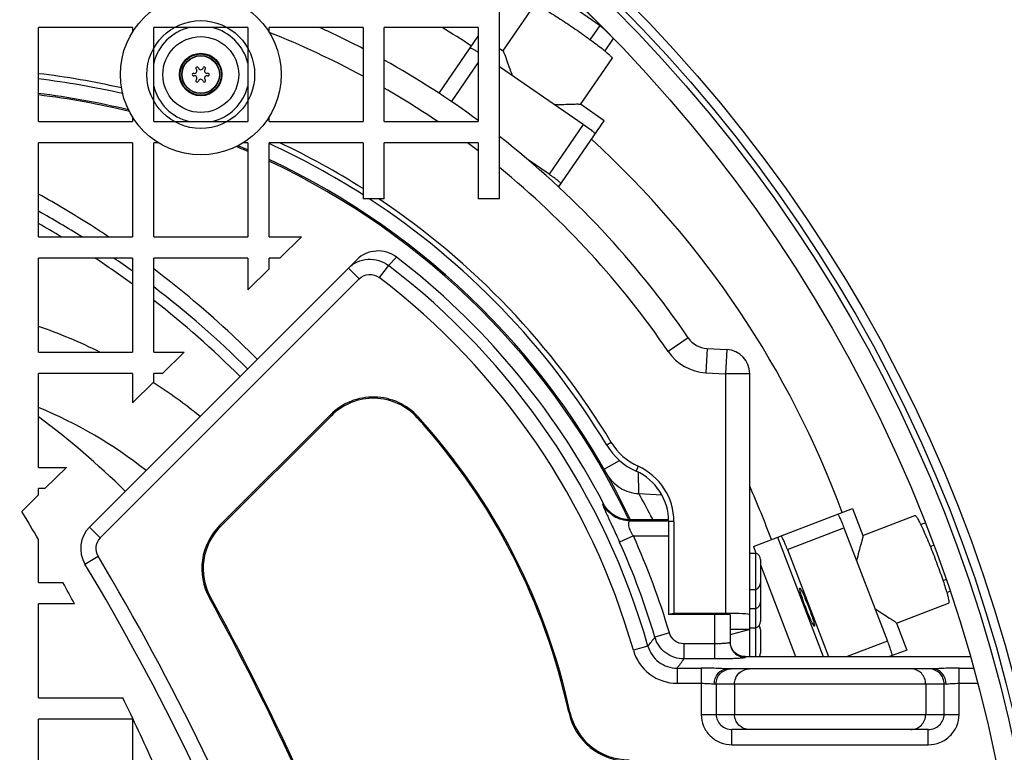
# Model space of a CAD drawing. Header units: millimetres. Extents: x 0 to 297, y 0 to 210.
# Tile 11 of 38: x 152.94 to 159.43, y 95.61 to 100.44. Entities that reach past the tile are written whole.
import ezdxf

# ---------------------------------------------------------------- set-up
doc = ezdxf.new("R2010")
doc.units = ezdxf.units.MM
doc.header["$LTSCALE"] = 16.335
doc.layers.get('0').update_dxf_attribs({"linetype": 'CONTINUOUS'})
doc.layers.add('AXES_REF', color=7, linetype='CONTINUOUS')

msp = doc.modelspace()

# ---------------------------------------------------------------- linework, layer by layer
at = {"color": 7, "linetype": 'Continuous'}
for p, q in [((156.1038, 99.2584), (156.1038, 101.013)), ((156.1267, 100.233), (156.3353, 100.5365)), ((156.6481, 100.5241), (156.8595, 100.3126)), ((153.0638, 99.7684), (153.0638, 100.3884)), ((153.6838, 100.3884), (153.0638, 100.3884)), ((153.6838, 100.3884), (153.6838, 100.358)), ((153.8238, 99.7684), (153.8238, 100.3884)), ((154.4438, 100.3884), (153.8238, 100.3884)), ((154.4438, 100.3884), (154.4438, 99.7684)), ((154.5838, 100.358), (154.5838, 100.3884)), ((155.2038, 100.3884), (154.5838, 100.3884)), ((155.2038, 100.3884), (155.2038, 99.7684)), ((155.3438, 99.7684), (155.3438, 100.3884)), ((155.9638, 100.3884), (155.3438, 100.3884)), ((155.9638, 100.3884), (155.9638, 99.7684)), ((156.7025, 100.3082), (156.7674, 100.4026)), ((155.705, 99.9548), (155.9638, 100.3314)), ((156.7994, 100.2337), (156.8561, 100.3161)), ((156.1275, 100.2324), (156.1038, 100.2487)), ((156.6377, 99.8818), (156.8463, 100.1853)), ((156.6563, 99.7499), (156.1038, 100.1296)), ((156.7943, 99.7742), (156.6369, 99.8824)), ((153.6838, 99.7987), (153.6838, 99.7684)), ((154.5838, 99.7684), (154.5838, 99.7987)), ((153.0638, 99.7684), (153.6838, 99.7684)), ((153.8238, 99.7684), (154.4438, 99.7684)), ((154.5838, 99.7684), (155.2038, 99.7684)), ((155.3438, 99.7684), (155.9638, 99.7684)), ((156.4937, 99.3369), (156.7943, 99.7742)), ((153.0638, 99.0084), (153.0638, 99.6284)), ((153.6838, 99.6284), (153.0638, 99.6284)), ((153.6838, 99.6284), (153.6838, 99.0084)), ((153.8238, 99.0084), (153.8238, 99.6284)), ((153.8539, 99.6284), (153.8238, 99.6284)), ((154.4438, 99.6284), (154.4137, 99.6284)), ((154.4438, 99.6284), (154.4438, 99.0084)), ((154.5838, 99.0084), (154.5838, 99.6284)), ((155.2038, 99.6284), (154.5838, 99.6284)), ((155.2038, 99.6284), (155.2038, 99.2584)), ((155.3438, 99.2584), (155.3438, 99.6284)), ((155.9638, 99.6284), (155.3438, 99.6284)), ((155.9638, 99.6284), (155.9638, 99.2584)), ((156.4303, 99.4211), (156.2923, 99.5159)), ((156.4944, 99.3378), (156.4882, 99.3421)), ((155.3438, 99.2584), (155.2038, 99.2584)), ((156.1038, 99.2584), (155.9638, 99.2584)), ((153.0638, 99.0084), (153.6838, 99.0084)), ((153.8238, 99.0084), (154.4438, 99.0084)), ((154.5838, 99.0084), (154.7989, 99.0084)), ((154.7989, 99.0084), (154.6562, 98.8684)), ((153.0638, 98.2484), (153.0638, 98.8684)), ((153.6838, 98.8684), (153.0638, 98.8684)), ((153.4006, 97.0952), (155.162, 98.8566)), ((153.6838, 98.8684), (153.6838, 98.2484)), ((153.8238, 98.2484), (153.8238, 98.8684)), ((154.4438, 98.8684), (153.8238, 98.8684)), ((154.4438, 98.8684), (154.4438, 98.66)), ((154.5838, 98.7973), (154.5838, 98.8684)), ((154.6562, 98.8684), (154.5838, 98.8684)), ((154.5838, 98.7973), (154.4438, 98.66)), ((153.0638, 98.2484), (153.6838, 98.2484)), ((153.8238, 98.2484), (154.0242, 98.2484)), ((154.0242, 98.2484), (153.8815, 98.1084)), ((157.4722, 98.2726), (157.6022, 98.2658)), ((153.0638, 97.4884), (153.0638, 98.1084)), ((153.6838, 98.1084), (153.0638, 98.1084)), ((153.6838, 98.1084), (153.6838, 97.9145)), ((153.8238, 98.0518), (153.8238, 98.1084)), ((153.8815, 98.1084), (153.8238, 98.1084)), ((157.7538, 96.2405), (157.7538, 98.106)), ((153.8238, 98.0518), (153.6838, 97.9145)), ((154.2581, 97.1042), (154.989, 97.835)), ((154.2641, 97.0982), (154.9949, 97.829)), ((153.0638, 97.4884), (153.2494, 97.4884)), ((153.2494, 97.4884), (153.1067, 97.3484)), ((153.0638, 97.3063), (153.0638, 97.3484)), ((153.1067, 97.3484), (153.0638, 97.3484)), ((153.0638, 97.3063), (152.9538, 97.1984)), ((156.7894, 97.2492), (156.7892, 97.2496)), ((157.7775, 96.9666), (158.431, 97.2175)), ((158.431, 97.2175), (158.4994, 97.0392)), ((157.2188, 97.1418), (156.9665, 97.1418)), ((157.219, 97.1307), (157.219, 96.5186)), ((157.2538, 97.1307), (157.2538, 96.5254)), ((158.499, 97.0401), (158.8428, 97.1721)), ((158.3751, 97.089), (158.6618, 96.3421)), ((158.8806, 97.1118), (158.9103, 97.1232)), ((153.0638, 96.7284), (153.0638, 97.0118)), ((157.9366, 97.0278), (158.2388, 96.2405)), ((157.7775, 96.9666), (157.7939, 96.9238)), ((158.0026, 96.946), (158.2734, 96.2405)), ((158.9437, 96.9674), (158.9664, 96.9761)), ((157.7538, 96.9237), (157.7938, 96.9237)), ((157.7938, 96.2405), (157.7938, 96.9237)), ((157.8238, 96.8812), (157.8238, 96.7262)), ((157.8238, 96.8459), (158.0562, 96.2405)), ((159.0277, 96.7424), (159.0475, 96.75)), ((153.0638, 96.7284), (153.2246, 96.7284)), ((157.7538, 96.6837), (157.7938, 96.6837)), ((157.8238, 96.7249), (157.8238, 96.5995)), ((159.0527, 96.6634), (159.0743, 96.6716)), ((153.0638, 95.9684), (153.0638, 96.5884)), ((153.3013, 96.5884), (153.0638, 96.5884)), ((157.7538, 96.557), (157.7938, 96.557)), ((157.8238, 96.5981), (157.8238, 96.4727)), ((158.7212, 96.4613), (159.065, 96.5933)), ((157.2538, 96.5254), (157.219, 96.5186)), ((157.5938, 96.5186), (157.219, 96.5186)), ((157.5938, 96.5254), (157.2538, 96.5254)), ((157.6238, 96.5171), (157.6238, 96.3354)), ((157.7538, 96.4185), (157.6238, 96.3836)), ((157.7538, 96.4185), (157.6238, 96.4185)), ((157.7538, 96.4302), (157.7938, 96.4302)), ((157.8238, 96.4188), (157.8238, 96.2638)), ((158.7209, 96.4622), (158.7893, 96.2839)), ((158.7893, 96.2839), (158.6762, 96.2405)), ((157.7238, 96.2405), (159.2073, 96.2405)), ((157.6041, 96.1598), (157.6068, 96.1598)), ((158.9608, 96.1598), (157.6068, 96.1598)), ((158.9608, 96.1598), (158.9635, 96.1598)), ((153.0638, 95.9684), (153.62, 95.9684)), ((153.0638, 95.2084), (153.0638, 95.8284)), ((153.6838, 95.8284), (153.0638, 95.8284)), ((153.6838, 95.8284), (153.6838, 95.2084)), ((158.9309, 95.7598), (157.6367, 95.7598))]:
    msp.add_line(p, q, dxfattribs=at)
at = {"color": 9, "linetype": 'Continuous'}
for p, q in [((155.7882, 99.8993), (155.9638, 100.1548)), ((156.6563, 99.7499), (156.4303, 99.4211)), ((155.3708, 98.8201), (155.3102, 98.7407)), ((155.3708, 98.8201), (155.4251, 98.8738)), ((155.108, 98.8025), (155.1787, 98.7318)), ((153.4713, 97.0245), (155.1787, 98.7318)), ((157.3484, 98.3422), (157.2162, 98.2521)), ((157.4722, 98.2726), (157.4638, 98.1128)), ((157.6022, 98.2658), (157.5938, 98.106)), ((157.4638, 98.1128), (157.5938, 98.106)), ((157.7538, 98.106), (157.5938, 98.106)), ((157.5938, 98.106), (157.5938, 96.5254)), ((154.989, 97.835), (154.9949, 97.829)), ((155.568, 97.821), (155.5618, 97.8153)), ((156.8404, 97.6532), (156.8106, 97.6353)), ((156.7932, 97.4768), (156.8945, 97.5345)), ((157.0184, 97.4953), (157.004, 97.4636)), ((157.023, 97.3152), (157.0212, 97.4553)), ((157.023, 97.3152), (157.1734, 97.3073)), ((156.786, 97.2438), (156.7894, 97.2492)), ((156.9665, 97.1418), (156.9632, 97.1362)), ((156.9632, 97.1362), (157.2189, 97.1362)), ((157.1159, 97.1417), (157.1021, 97.1685)), ((157.2538, 97.1307), (157.219, 97.1307)), ((153.4006, 97.0952), (153.4713, 97.0245)), ((154.2581, 97.1042), (154.2641, 97.0982)), ((158.0026, 96.946), (158.3751, 97.089)), ((156.9866, 97.0364), (156.8956, 96.9953)), ((156.9866, 97.0364), (157.219, 97.0364)), ((153.3705, 96.8509), (153.4563, 96.9023)), ((154.1907, 96.6282), (154.1981, 96.6323)), ((157.5238, 96.2251), (157.5238, 96.5186)), ((157.2242, 96.3965), (157.1285, 96.3682)), ((157.0827, 96.3097), (156.9867, 96.2822)), ((157.5238, 96.3249), (157.32, 96.3249)), ((157.32, 96.3249), (157.32, 96.2251)), ((158.6618, 96.3421), (158.3972, 96.2405)), ((157.5238, 96.2251), (157.32, 96.2251)), ((157.7238, 96.2405), (157.7238, 96.2355)), ((157.2747, 96.1648), (157.4336, 96.1648)), ((157.2747, 96.1648), (157.2747, 96.0649)), ((157.4336, 96.1648), (157.4336, 95.8598)), ((159.134, 96.1648), (159.2286, 96.1648)), ((159.134, 95.8598), (159.134, 96.1648)), ((157.2747, 96.0649), (157.4336, 96.0649)), ((159.0481, 96.0598), (157.5195, 96.0598)), ((157.5321, 96.0598), (157.5321, 95.8598)), ((157.6535, 96.0598), (157.6535, 95.8598)), ((158.9141, 96.0598), (158.9141, 95.8598)), ((159.0355, 95.8598), (159.0355, 96.0598)), ((159.134, 96.0649), (159.2553, 96.0649)), ((156.5681, 95.8754), (156.5599, 95.8736)), ((157.4336, 95.8598), (159.134, 95.8598)), ((157.6367, 95.6598), (157.6367, 95.7598)), ((158.9309, 95.6598), (158.9309, 95.7598)), ((157.6367, 95.6598), (158.9309, 95.6598))]:
    msp.add_line(p, q, dxfattribs=at)
msp.add_lwpolyline([(157.1159, 97.1418), (157.1073, 97.1584), (157.1021, 97.1685)], dxfattribs=at)
for centre, radius in [((149.9538, 93.6184), 9.8579), ((149.9538, 93.6184), 9.798), ((154.1338, 100.0784), 0.3554), ((154.1338, 100.0784), 0.136), ((154.1338, 100.0784), 0.125), ((154.1338, 100.0784), 0.1231)]:
    msp.add_circle(centre, radius, dxfattribs=at)
at = {"color": 7, "linetype": 'Continuous'}
for centre, radius in [((149.9538, 93.6184), 9.7581), ((149.9538, 93.6184), 9.618), ((154.1338, 100.0784), 0.53), ((154.1338, 100.0784), 0.25), ((154.1338, 100.0784), 0.14)]:
    msp.add_circle(centre, radius, dxfattribs=at)
for centre, radius, start, end in [((149.9538, 93.6184), 15.54, 286.07779, 73.92221), ((152.4738, 95.0184), 5.9, 62.4372, 65.53066), ((152.4738, 95.0184), 6.2777, 56.71501, 58.80603), ((154.0927, 100.1021), 0.0161, 255, 45), ((154.1101, 100.1195), 0.00849, 15, 225), ((154.1338, 100.1259), 0.0161, 195, 345), ((154.1575, 100.1195), 0.00849, 315, 165), ((154.1749, 100.1021), 0.0161, 135, 285), ((152.4738, 95.0184), 5.9, 53.7341, 60.89264), ((152.4738, 95.0184), 5.1, 77.11049, 83.35668), ((152.4738, 95.0184), 5.0652, 76.9311, 83.31081), ((154.0863, 100.0784), 0.00849, 75, 285), ((154.0927, 100.0546), 0.0161, 315, 105), ((154.1749, 100.0546), 0.0161, 75, 225), ((154.1813, 100.0784), 0.00849, 255, 105), ((154.1101, 100.0372), 0.00849, 135, 345), ((154.1338, 100.0309), 0.0161, 15, 165), ((154.1575, 100.0372), 0.00849, 195, 45), ((152.4738, 95.0184), 4.97, 76.21496, 83.18212), ((152.4738, 95.0184), 5.9, 34.28913, 52.02913), ((152.4738, 95.0184), 4.97, 66.6477, 67.45956), ((152.4738, 95.0184), 5.0652, 57.38558, 65.38115), ((152.4738, 95.0184), 5.1, 57.63579, 64.68108), ((152.4738, 95.0184), 6.2777, 20.25359, 47.56261), ((152.4738, 95.0184), 4.97, 25.29257, 64.87738), ((152.4738, 95.0184), 5.0652, 31.1074, 56.83462), ((152.4738, 95.0184), 5.1, 31.1074, 56.24149), ((149.9538, 93.6184), 6.37, 57.79654, 60.77559), ((155.3034, 98.7151), 0.2, 52.52413, 135), ((149.9538, 93.6184), 6.37, 54.15657, 55.50614), ((152.4438, 94.9852), 4.9, 27.52461, 52.52413), ((149.9538, 93.6184), 6.37, 45.19059, 52.58797), ((151.922, 95.1181), 3.4917, 63.70517, 70.91195), ((157.4806, 98.4324), 0.16, 214.28913, 266.99589), ((157.5938, 98.106), 0.16, 0, 86.99589), ((151.922, 95.1181), 3.4917, 50.79362, 57.06304), ((155.2718, 97.5522), 0.4, 42.23015, 135), ((155.2718, 97.5522), 0.3916, 42.23015, 135), ((151.922, 95.1181), 2.9917, 51.76607, 67.56207), ((149.9538, 93.6184), 5.2288, 45.23245, 53.50283), ((152.4438, 94.9852), 4.2109, 12.18061, 42.23015), ((152.4438, 94.9852), 4.2193, 12.18061, 42.23015), ((157.1829, 97.8599), 0.4, 211.1074, 245.70861), ((157.1829, 97.8599), 0.4348, 211.1074, 245.70861), ((156.8538, 97.1307), 0.3652, 0, 65.70861), ((156.8538, 97.1307), 0.4, 0, 65.70861), ((152.4738, 95.0184), 5.7777, 20.189, 23.95345), ((139.0114, 88.8514), 16.25, 30.14438, 30.90797), ((153.542, 96.9538), 0.2, 135, 210.95254), ((154.541, 96.8213), 0.4, 135, 208.86955), ((154.541, 96.8213), 0.3916, 135, 208.86955), ((157.7787, 96.8812), 0.0451, 0, 70.43855), ((139.426, 88.4879), 16.26, 10.3426, 30.95254), ((139.0114, 88.8514), 16.25, 28.43244, 28.99528), ((157.7787, 96.7262), 0.0451, 289.56145, 360), ((139.426, 88.4879), 16.86, 12.00153, 28.86955), ((139.426, 88.4879), 16.8684, 12.00153, 28.86955), ((157.7787, 96.5995), 0.0451, 289.56145, 360), ((157.7787, 96.4727), 0.0451, 289.56145, 360), ((157.7787, 96.4188), 0.0451, 0, 36.73981), ((157.7787, 96.2638), 0.0451, 328.83433, 360), ((139.0114, 88.8514), 16.25, 24.28208, 25.97432), ((156.9591, 95.9598), 0.4084, 192.18061, 270), ((156.9591, 95.9598), 0.4, 192.18061, 270)]:
    msp.add_arc(centre, radius, start, end, dxfattribs=at)
at = {"color": 9, "linetype": 'Continuous'}
for centre, radius, start, end in [((149.9538, 93.6184), 15.34, 286.07779, 73.92221), ((149.9538, 93.6184), 13.0436, 274.80429, 265.14398), ((149.9538, 93.6184), 12.9865, 274.80933, 265.05867), ((149.9538, 93.6184), 12.2449, 319.96624, 40.03376), ((149.9538, 93.6184), 12.0547, 319.96624, 40.03376), ((154.1338, 100.0784), 0.3192, 103.74094, 166.25906), ((154.1338, 100.0784), 0.3192, 13.74094, 76.25907), ((152.4738, 95.0184), 5.74, 61.60045, 68.41911), ((154.1338, 100.0784), 0.3192, 193.74094, 256.25907), ((154.1338, 100.0784), 0.3192, 283.74094, 346.25906), ((152.4738, 95.0184), 5.74, 55.84559, 59.99934), ((152.4738, 95.0184), 4.9605, 76.12079, 83.16896), ((152.4738, 95.0184), 4.9605, 66.60024, 67.55395), ((152.4738, 95.0184), 5.74, 52.55304, 53.43176), ((152.4738, 95.0184), 4.9605, 25.34816, 64.82637), ((152.4738, 95.0184), 5.74, 34.28913, 50.77167), ((149.9538, 93.6184), 6.3, 58.82249, 60.41891), ((149.9538, 93.6184), 6.3, 53.69621, 56.44382), ((152.4438, 94.9852), 4.8243, 15.93521, 52.64764), ((152.4438, 94.9852), 4.7244, 15.93521, 52.64764), ((149.9538, 93.6184), 6.3, 45.19293, 52.09933), ((157.4806, 98.4324), 0.32, 214.28913, 266.99589), ((152.4601, 94.759), 5.2301, 27.43197, 29.25798), ((153.542, 96.9538), 0.1, 135, 210.95254), ((152.4438, 94.9852), 4.9844, 16.44848, 24.30063), ((152.4438, 94.9852), 4.8846, 16.44848, 24.30063), ((139.426, 88.4879), 16.36, 10.60496, 30.95254), ((144.8138, 105.9445), 15.5998, 321.85702, 322.13006), ((143.8365, 106.303), 16.8335, 322.96799, 323.22462)]:
    msp.add_arc(centre, radius, start, end, dxfattribs=at)
at = {"color": 7, "linetype": 'Continuous'}
for major_axis in [(0.16, 0), (0.03, 0)]:
    msp.add_ellipse((157.5938, 96.5171), major_axis=major_axis, ratio=0.052408, start_param=0, end_param=1.570796, dxfattribs=at)
for points, knots in [([(156.3353, 100.5365), (156.3367, 100.5385), (156.3476, 100.5351), (156.362, 100.5291), (156.3885, 100.5152), (156.4212, 100.4965), (156.461, 100.4722), (156.5227, 100.433), (156.5705, 100.4011), (156.603, 100.3787)], [0, 0, 0, 0, 0.023372, 0.081332, 0.173836, 0.297724, 0.448385, 0.620114, 1, 1, 1, 1]), ([(156.603, 100.3787), (156.6356, 100.3563), (156.6826, 100.3231), (156.7412, 100.2796), (156.7782, 100.2511), (156.8074, 100.2273), (156.8298, 100.2076), (156.8406, 100.1963), (156.8477, 100.1873), (156.8463, 100.1853)], [0, 0, 0, 0, 0.379886, 0.551615, 0.702276, 0.826164, 0.918668, 0.976628, 1, 1, 1, 1]), ([(155.9106, 100.2539), (155.9109, 100.2543), (155.9129, 100.2541), (155.9178, 100.2523), (155.9285, 100.2468), (155.9444, 100.2374), (155.9569, 100.2296), (155.9638, 100.2252)], [0, 0, 0, 0, 0.023911, 0.077801, 0.28022, 0.59618, 1, 1, 1, 1]), ([(156.1275, 100.2324), (156.1291, 100.2313), (156.1316, 100.2257), (156.1362, 100.2156), (156.1419, 100.2), (156.152, 100.1714), (156.1666, 100.128), (156.1798, 100.0916), (156.1875, 100.0721)], [0, 0, 0, 0, 0.033717, 0.101086, 0.198931, 0.322848, 0.631934, 1, 1, 1, 1]), ([(156.4657, 99.8809), (156.4867, 99.8807), (156.5254, 99.8814), (156.5712, 99.8833), (156.6014, 99.8841), (156.6181, 99.8845), (156.6292, 99.8838), (156.6353, 99.8834), (156.6369, 99.8824)], [0, 0, 0, 0, 0.368065, 0.677152, 0.801069, 0.898912, 0.966281, 1, 1, 1, 1]), ([(156.6563, 99.7499), (156.6668, 99.7427), (156.686, 99.7291), (156.7083, 99.7124), (156.7222, 99.7011), (156.7294, 99.6947), (156.7329, 99.6911), (156.7352, 99.6882), (156.7347, 99.6875)], [0, 0, 0, 0, 0.379895, 0.702273, 0.826163, 0.918668, 0.976628, 1, 1, 1, 1]), ([(156.5087, 99.3587), (156.5092, 99.3593), (156.5069, 99.3622), (156.5034, 99.3659), (156.4962, 99.3723), (156.4823, 99.3835), (156.46, 99.4003), (156.4408, 99.4139), (156.4303, 99.4211)], [0, 0, 0, 0, 0.023372, 0.081332, 0.173837, 0.297727, 0.620105, 1, 1, 1, 1]), ([(156.9665, 97.1418), (156.9307, 97.1418), (156.8576, 97.1619), (156.806, 97.2174), (156.7894, 97.2492)], [0, 0, 0, 0, 0.499999, 1, 1, 1, 1]), ([(158.3328, 97.1798), (158.3335, 97.1801), (158.3358, 97.1772), (158.3385, 97.173), (158.3431, 97.1645), (158.3508, 97.1484), (158.3619, 97.1227), (158.3706, 97.1009), (158.3751, 97.089)], [0, 0, 0, 0, 0.023372, 0.081332, 0.173837, 0.297727, 0.620105, 1, 1, 1, 1]), ([(158.8428, 97.1721), (158.8451, 97.173), (158.8522, 97.164), (158.8607, 97.1509), (158.8746, 97.1244), (158.8909, 97.0905), (158.91, 97.0479), (158.9387, 96.9807), (158.9599, 96.9274), (158.9741, 96.8904)], [0, 0, 0, 0, 0.023372, 0.081332, 0.173836, 0.297724, 0.448385, 0.620114, 1, 1, 1, 1]), ([(158.0026, 96.946), (157.998, 96.9579), (157.9893, 96.9797), (157.9782, 97.0054), (157.9705, 97.0215), (157.966, 97.03), (157.9633, 97.0342), (157.961, 97.0371), (157.9603, 97.0368)], [0, 0, 0, 0, 0.379895, 0.702273, 0.826163, 0.918668, 0.976628, 1, 1, 1, 1]), ([(158.4994, 97.0392), (158.5001, 97.0374), (158.499, 97.0314), (158.4971, 97.0204), (158.4928, 97.0043), (158.485, 96.9751), (158.4725, 96.931), (158.4627, 96.8936), (158.458, 96.8731)], [0, 0, 0, 0, 0.033717, 0.101086, 0.198932, 0.322849, 0.631934, 1, 1, 1, 1]), ([(158.9741, 96.8904), (158.9883, 96.8535), (159.0082, 96.7996), (159.0319, 96.7305), (159.0462, 96.6861), (159.0568, 96.65), (159.0641, 96.621), (159.0665, 96.6055), (159.0673, 96.5941), (159.065, 96.5933)], [0, 0, 0, 0, 0.379886, 0.551615, 0.702276, 0.826164, 0.918668, 0.976628, 1, 1, 1, 1]), ([(158.579, 96.558), (158.5962, 96.5459), (158.6285, 96.5246), (158.6673, 96.5002), (158.6927, 96.4838), (158.7066, 96.4746), (158.7153, 96.4678), (158.7202, 96.464), (158.7209, 96.4622)], [0, 0, 0, 0, 0.368066, 0.677152, 0.80107, 0.898913, 0.966281, 1, 1, 1, 1]), ([(157.7238, 96.2405), (157.6989, 96.2405), (157.6471, 96.2608), (157.6249, 96.3117), (157.6239, 96.3366)], [0, 0, 0, 0, 0.499963, 1, 1, 1, 1]), ([(158.6618, 96.3421), (158.6664, 96.3302), (158.6746, 96.3081), (158.6835, 96.2817), (158.6885, 96.2645), (158.6909, 96.2552), (158.6917, 96.2502), (158.6919, 96.2465), (158.6912, 96.2462)], [0, 0, 0, 0, 0.379895, 0.702273, 0.826163, 0.918668, 0.976628, 1, 1, 1, 1]), ([(157.5195, 96.0598), (157.5198, 96.0845), (157.5326, 96.1226), (157.5702, 96.1533), (157.5931, 96.1594), (157.6041, 96.1598)], [0, 0, 0, 0, 0.520576, 0.766175, 1, 1, 1, 1]), ([(159.0481, 96.0598), (159.0478, 96.0845), (159.035, 96.1226), (158.9974, 96.1533), (158.9746, 96.1594), (158.9635, 96.1598)], [0, 0, 0, 0, 0.520576, 0.766175, 1, 1, 1, 1])]:
    msp.add_open_spline(points, degree=3, knots=knots, dxfattribs=at)
at = {"color": 9, "linetype": 'Continuous'}
for points, knots in [([(153.526, 99.0084), (153.4884, 99.0336), (153.3373, 99.1325), (153.1821, 99.225), (153.0638, 99.2905)], [0, 0, 0, 0, 0.251026, 1, 1, 1, 1]), ([(155.108, 98.8025), (155.1411, 98.8357), (155.2348, 98.8792), (155.3335, 98.8485), (155.3708, 98.8201)], [0, 0, 0, 0, 0.499948, 1, 1, 1, 1]), ([(154.5068, 98.2014), (154.4531, 98.2553), (154.236, 98.4654), (154.0042, 98.6603), (153.8239, 98.7965)], [0, 0, 0, 0, 0.251953, 1, 1, 1, 1]), ([(155.1787, 98.7318), (155.1953, 98.7484), (155.2421, 98.7702), (155.2915, 98.7549), (155.3102, 98.7407)], [0, 0, 0, 0, 0.500026, 1, 1, 1, 1]), ([(156.8098, 97.4474), (156.8309, 97.4098), (156.8933, 97.3441), (156.9798, 97.3174), (157.023, 97.3152)], [0, 0, 0, 0, 0.499804, 1, 1, 1, 1]), ([(156.786, 97.2438), (156.7855, 97.243), (156.7863, 97.2399), (156.7877, 97.2347), (156.7908, 97.2267), (156.7967, 97.2117), (156.8068, 97.1885), (156.8214, 97.1562), (156.8384, 97.1191), (156.8635, 97.065), (156.8829, 97.0234), (156.8956, 96.9953)], [0, 0, 0, 0, 0.009922, 0.031048, 0.06255, 0.103341, 0.209118, 0.341703, 0.494203, 0.659073, 1, 1, 1, 1]), ([(156.9866, 97.0364), (156.9779, 97.046), (156.9664, 97.0684), (156.9578, 97.0993), (156.9539, 97.1226), (156.9598, 97.1344), (156.9632, 97.1362)], [0, 0, 0, 0, 0.359327, 0.675486, 0.893615, 1, 1, 1, 1]), ([(157.32, 96.2251), (157.278, 96.2251), (157.1917, 96.2532), (157.1404, 96.328), (157.1285, 96.3682)], [0, 0, 0, 0, 0.499996, 1, 1, 1, 1]), ([(157.32, 96.3249), (157.299, 96.3249), (157.2558, 96.3389), (157.2302, 96.3764), (157.2242, 96.3965)], [0, 0, 0, 0, 0.499996, 1, 1, 1, 1]), ([(157.0827, 96.3097), (157.0942, 96.269), (157.1454, 96.1931), (157.2324, 96.1647), (157.2747, 96.1648)], [0, 0, 0, 0, 0.499998, 1, 1, 1, 1]), ([(157.6238, 96.3354), (157.6238, 96.3345), (157.6207, 96.3325), (157.6153, 96.3311), (157.6059, 96.3293), (157.588, 96.3272), (157.5602, 96.3254), (157.5366, 96.3249), (157.5238, 96.3249)], [0, 0, 0, 0, 0.027559, 0.086565, 0.178942, 0.302101, 0.622321, 1, 1, 1, 1]), ([(157.6238, 96.3354), (157.6238, 96.3099), (157.6452, 96.2568), (157.6983, 96.2355), (157.7238, 96.2355)], [0, 0, 0, 0, 0.499758, 1, 1, 1, 1]), ([(156.9867, 96.2822), (157.0041, 96.2213), (157.0809, 96.1076), (157.2113, 96.0649), (157.2747, 96.0649)], [0, 0, 0, 0, 0.499999, 1, 1, 1, 1]), ([(157.7238, 96.2355), (157.7238, 96.2341), (157.7164, 96.233), (157.7071, 96.231), (157.6877, 96.2295), (157.6636, 96.2279), (157.6335, 96.2267), (157.5864, 96.2254), (157.5493, 96.2251), (157.5238, 96.2251)], [0, 0, 0, 0, 0.021646, 0.07908, 0.171451, 0.295465, 0.446469, 0.618719, 1, 1, 1, 1]), ([(157.6041, 96.1598), (157.5799, 96.1618), (157.5231, 96.164), (157.4662, 96.1648), (157.4336, 96.1648)], [0, 0, 0, 0, 0.427119, 1, 1, 1, 1]), ([(157.5321, 96.0598), (157.5321, 96.0853), (157.5528, 96.1381), (157.6054, 96.1598), (157.6306, 96.1598)], [0, 0, 0, 0, 0.502706, 1, 1, 1, 1]), ([(157.6535, 96.0598), (157.6535, 96.0853), (157.6742, 96.1381), (157.7268, 96.1598), (157.752, 96.1598)], [0, 0, 0, 0, 0.502706, 1, 1, 1, 1]), ([(158.9141, 96.0598), (158.9141, 96.0853), (158.8934, 96.1381), (158.8408, 96.1598), (158.8156, 96.1598)], [0, 0, 0, 0, 0.502706, 1, 1, 1, 1]), ([(159.0355, 96.0598), (159.0355, 96.0853), (159.0148, 96.1381), (158.9622, 96.1598), (158.937, 96.1598)], [0, 0, 0, 0, 0.502706, 1, 1, 1, 1]), ([(159.134, 96.1648), (159.1014, 96.1648), (159.0445, 96.164), (158.9877, 96.1618), (158.9635, 96.1598)], [0, 0, 0, 0, 0.572881, 1, 1, 1, 1]), ([(157.4336, 96.0649), (157.4501, 96.0649), (157.4788, 96.0641), (157.5075, 96.0619), (157.5195, 96.0598)], [0, 0, 0, 0, 0.574244, 1, 1, 1, 1]), ([(159.0481, 96.0598), (159.0602, 96.0619), (159.0888, 96.0641), (159.1175, 96.0649), (159.134, 96.0649)], [0, 0, 0, 0, 0.425755, 1, 1, 1, 1]), ([(157.4336, 95.8598), (157.4336, 95.8336), (157.4444, 95.7806), (157.49, 95.7141), (157.5575, 95.67), (157.6105, 95.6598), (157.6367, 95.6598)], [0, 0, 0, 0, 0.249932, 0.499904, 0.749932, 1, 1, 1, 1]), ([(157.5321, 95.8598), (157.5321, 95.8337), (157.5562, 95.7795), (157.6107, 95.7598), (157.6367, 95.7598)], [0, 0, 0, 0, 0.500891, 1, 1, 1, 1]), ([(157.752, 95.7598), (157.7268, 95.7598), (157.6742, 95.7815), (157.6535, 95.8344), (157.6535, 95.8598)], [0, 0, 0, 0, 0.497294, 1, 1, 1, 1]), ([(158.8156, 95.7598), (158.8408, 95.7598), (158.8934, 95.7815), (158.9141, 95.8344), (158.9141, 95.8598)], [0, 0, 0, 0, 0.497294, 1, 1, 1, 1]), ([(158.9309, 95.7598), (158.9569, 95.7598), (159.0114, 95.7795), (159.0355, 95.8337), (159.0355, 95.8598)], [0, 0, 0, 0, 0.499105, 1, 1, 1, 1]), ([(158.9309, 95.6598), (158.9571, 95.6598), (159.0101, 95.67), (159.0776, 95.7141), (159.1232, 95.7806), (159.134, 95.8336), (159.134, 95.8598)], [0, 0, 0, 0, 0.250065, 0.500092, 0.750065, 1, 1, 1, 1])]:
    msp.add_open_spline(points, degree=3, knots=knots, dxfattribs=at)
msp.add_open_spline([(156.9632, 97.1362), (156.9273, 97.1363), (156.8542, 97.1565), (156.8026, 97.212), (156.786, 97.2438)], degree=3, dxfattribs=at)
at = {"layer": 'AXES_REF', "color": 7, "linetype": 'Continuous'}
for p, q in [((156.5664, 100.5408), (156.7674, 100.4026)), ((156.7674, 100.4026), (156.7852, 100.3869))]:
    msp.add_line(p, q, dxfattribs=at)
for points, knots in [([(158.1229, 96.5637), (158.1165, 96.5804), (158.1054, 96.6095), (158.0911, 96.6553), (158.0854, 96.671), (158.0817, 96.6936), (158.0842, 96.6924)], [0, 0, 0, 0, 0.396395, 0.727385, 0.938733, 1, 1, 1, 1]), ([(158.0842, 96.6924), (158.0856, 96.6918), (158.0882, 96.6879), (158.0927, 96.6807), (158.0986, 96.6691), (158.1089, 96.6474), (158.1232, 96.6141), (158.1345, 96.5857), (158.1404, 96.5704)], [0, 0, 0, 0, 0.033076, 0.098542, 0.195087, 0.319581, 0.634503, 1, 1, 1, 1]), ([(158.1803, 96.4421), (158.1792, 96.4396), (158.1669, 96.4589), (158.1605, 96.4743), (158.1406, 96.5179), (158.1293, 96.547), (158.1229, 96.5637)], [0, 0, 0, 0, 0.061267, 0.272615, 0.603605, 1, 1, 1, 1]), ([(158.1404, 96.5704), (158.1463, 96.5551), (158.1569, 96.5264), (158.1685, 96.4921), (158.1754, 96.4691), (158.1788, 96.4566), (158.1802, 96.4482), (158.1809, 96.4435), (158.1803, 96.4421)], [0, 0, 0, 0, 0.365497, 0.680419, 0.804913, 0.901458, 0.966924, 1, 1, 1, 1])]:
    msp.add_open_spline(points, degree=3, knots=knots, dxfattribs=at)

doc.saveas('drawing.dxf')
